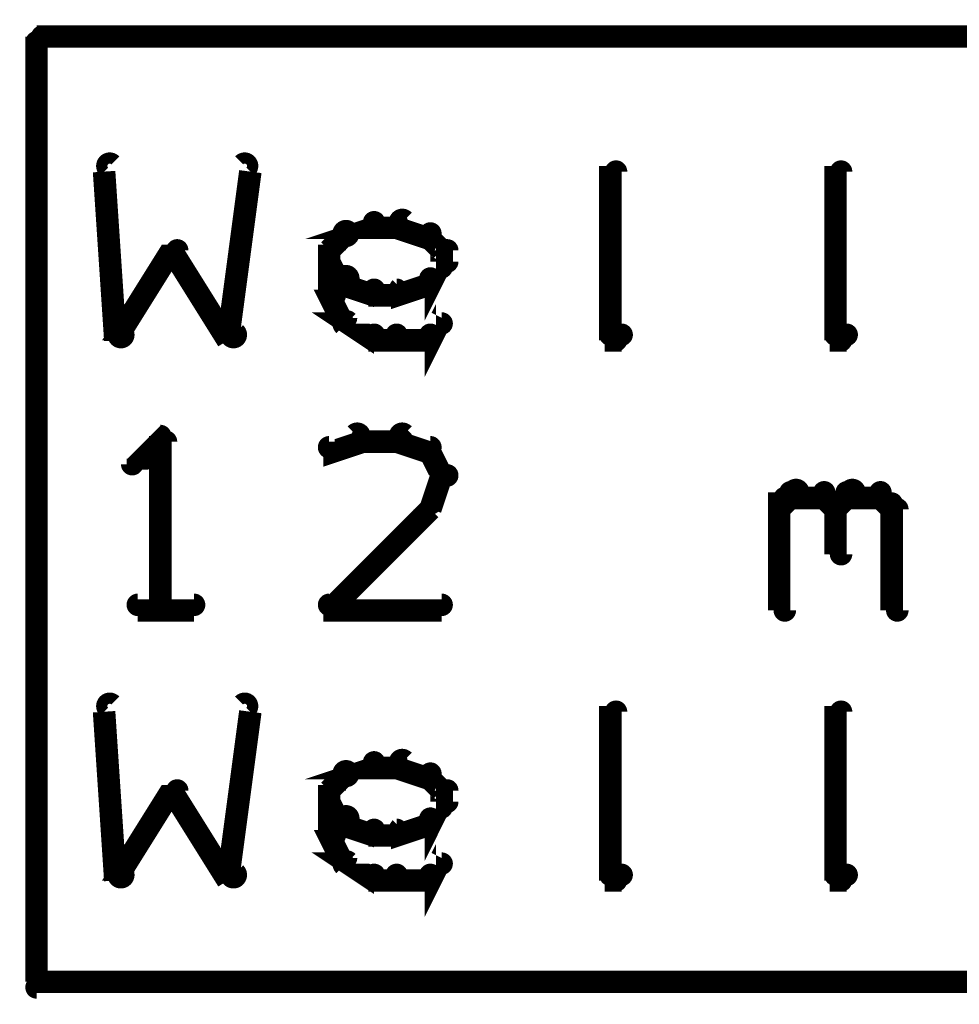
# Model space of a CAD drawing. Extents: x 35 to 575, y 26 to 553.
# Tile 50 of 125: x 35 to 43, y 355 to 364. Entities that reach past the tile are written whole.
import ezdxf

# ---------------------------------------------------------------- set-up
doc = ezdxf.new("R2010")
doc.units = 0
doc.layers.add('DRAWING', color=1, linetype='CONTINUOUS')

msp = doc.modelspace()

# ---------------------------------------------------------------- linework, layer by layer
at = {"layer": 'DRAWING', "color": 2}
for points in [[(80, 364, 0.2, 0.2, 0), (34.8, 364, 0, 0, 0), (34.8, 364, 0.1, 0.1, 0), (34.8, 364, 0.1, 0.1, 1), (34.8, 363.9, 0, 0, 0), (34.9, 364, 0.1, 0.1, 1), (34.8, 364, 0, 0, 0), (34.8, 364, 0, 0, 0), (34.8, 364, 0.2, 0.2, 0), (34.8, 355.6, 0, 0, 0), (34.8, 355.6, 0.1, 0.1, 0), (34.8, 355.6, 0.1, 0.1, 1), (34.9, 355.6, 0, 0, 0), (34.8, 355.6, 0.1, 0.1, 1), (34.8, 355.5, 0, 0, 0), (34.8, 355.6, 0, 0, 0), (34.8, 355.6, 0.2, 0.2, 0), (80, 355.6, 0.2, 0.2, 0)], [(35.5, 362.9, 0.1, 0.1, 1), (35.4, 362.8, 0, 0, 0), (35.4, 362.8, 0, 0, 0), (35.4, 362.8, 0.2, 0.2, 0), (35.5, 361.3, 0.2, 0.2, 0), (35.5, 361.3, 0, 0, 0), (35.5, 361.3, 0.1, 0.1, 0), (35.5, 361.3, 0.1, 0.1, 1), (35.6, 361.4, 0, 0, 0)], [(36.5, 361.4, 0.1, 0.1, 1), (36.6, 361.3, 0, 0, 0), (36.5, 361.3, 0, 0, 0), (36.5, 361.3, 0.2, 0.2, 0), (36.7, 362.8, 0.2, 0.2, 0), (36.7, 362.8, 0, 0, 0), (36.7, 362.8, 0.1, 0.1, 0), (36.7, 362.8, 0.1, 0.1, 1), (36.6, 362.9, 0, 0, 0)], [(39.9, 361.3, 0.1, 0.1, 1), (40, 361.3, 0, 0, 0), (39.9, 361.3, 0, 0, 0), (39.9, 361.3, 0.2, 0.2, 0), (39.9, 362.8, 0.2, 0.2, 0), (39.9, 362.8, 0, 0, 0), (39.9, 362.8, 0.1, 0.1, 0), (40, 362.8, 0.1, 0.1, 1), (39.9, 362.8, 0, 0, 0)], [(41.9, 361.3, 0.1, 0.1, 1), (42, 361.3, 0, 0, 0), (41.9, 361.3, 0, 0, 0), (41.9, 361.3, 0.2, 0.2, 0), (41.9, 362.8, 0.2, 0.2, 0), (41.9, 362.8, 0, 0, 0), (41.9, 362.8, 0.1, 0.1, 0), (42, 362.8, 0.1, 0.1, 1), (41.9, 362.8, 0, 0, 0)], [(38.1, 362.4, 0.1, 0.1, 1), (38, 362.3, 0, 0, 0), (38, 362.3, 0, 0, 0), (38, 362.3, 0.2, 0.2, 0), (38.3, 362.2, 0.2, 0.2, 0), (38.3, 362.2, 0, 0, 0), (38.3, 362.2, 0.1, 0.1, 0), (38.3, 362.2, 0.1, 0.1, 1), (38.3, 362.3, 0, 0, 0)], [(37.5, 362.3, 0.1, 0.1, 1), (37.6, 362.2, 0, 0, 0), (37.5, 362.2, 0, 0, 0), (37.5, 362.2, 0.2, 0.2, 0), (37.8, 362.3, 0.2, 0.2, 0), (37.8, 362.3, 0, 0, 0), (37.8, 362.3, 0.1, 0.1, 0), (37.8, 362.3, 0.1, 0.1, 1), (37.8, 362.4, 0, 0, 0)], [(37.8, 362.4, 0.1, 0.1, 1), (37.8, 362.3, 0, 0, 0), (37.8, 362.3, 0, 0, 0), (37.8, 362.3, 0.2, 0.2, 0), (38, 362.3, 0.2, 0.2, 0), (38, 362.3, 0, 0, 0), (38, 362.3, 0.1, 0.1, 0), (38, 362.3, 0.1, 0.1, 1), (38, 362.4, 0, 0, 0)], [(37.4, 362.1, 0.1, 0.1, 1), (37.4, 362.1, 0, 0, 0), (37.4, 362.1, 0, 0, 0), (37.4, 362.1, 0.2, 0.2, 0), (37.5, 362.2, 0.2, 0.2, 0), (37.5, 362.2, 0, 0, 0), (37.5, 362.2, 0.1, 0.1, 0), (37.6, 362.2, 0.1, 0.1, 1), (37.5, 362.3, 0, 0, 0)], [(38.3, 362.3, 0.1, 0.1, 1), (38.3, 362.2, 0, 0, 0), (38.3, 362.2, 0, 0, 0), (38.3, 362.2, 0.2, 0.2, 0), (38.4, 362.1, 0.2, 0.2, 0), (38.4, 362.1, 0, 0, 0), (38.4, 362.1, 0.1, 0.1, 0), (38.4, 362.1, 0.1, 0.1, 1), (38.4, 362.1, 0, 0, 0)], [(35.5, 361.4, 0.1, 0.1, 1), (35.6, 361.3, 0, 0, 0), (35.5, 361.3, 0, 0, 0), (35.5, 361.3, 0.2, 0.2, 0), (36, 362.1, 0.2, 0.2, 0), (36, 362.1, 0, 0, 0), (36, 362.1, 0.1, 0.1, 0), (36.1, 362.1, 0.1, 0.1, 1), (36, 362.1, 0, 0, 0)], [(36.1, 362.1, 0.1, 0.1, 1), (36, 362.1, 0, 0, 0), (36, 362.1, 0, 0, 0), (36, 362.1, 0.2, 0.2, 0), (36.5, 361.3, 0.2, 0.2, 0), (36.5, 361.3, 0, 0, 0), (36.5, 361.3, 0.1, 0.1, 0), (36.5, 361.3, 0.1, 0.1, 1), (36.6, 361.4, 0, 0, 0)], [(37.4, 361.7, 0.1, 0.1, 1), (37.5, 361.7, 0, 0, 0), (37.4, 361.7, 0, 0, 0), (37.4, 361.7, 0.2, 0.2, 0), (37.4, 362.1, 0.2, 0.2, 0), (37.4, 362.1, 0, 0, 0), (37.4, 362.1, 0.1, 0.1, 0), (37.5, 362.1, 0.1, 0.1, 1), (37.4, 362.1, 0, 0, 0)], [(38.5, 362.1, 0.1, 0.1, 1), (38.4, 362.1, 0, 0, 0), (38.4, 362.1, 0, 0, 0), (38.4, 362.1, 0.2, 0.2, 0), (38.4, 362, 0.2, 0.2, 0), (38.4, 362, 0, 0, 0), (38.4, 362, 0.1, 0.1, 0), (38.4, 362, 0.1, 0.1, 1), (38.5, 362, 0, 0, 0)], [(37.5, 361.8, 0.1, 0.1, 1), (37.6, 361.9, 0, 0, 0), (37.5, 361.8, 0, 0, 0), (37.5, 361.8, 0.2, 0.2, 0), (37.4, 362, 0.2, 0.2, 0), (37.4, 362, 0, 0, 0), (37.4, 362, 0.1, 0.1, 0), (37.4, 362, 0.1, 0.1, 1), (37.4, 361.9, 0, 0, 0)], [(38.4, 361.9, 0.1, 0.1, 1), (38.4, 362, 0, 0, 0), (38.4, 362, 0, 0, 0), (38.4, 362, 0.2, 0.2, 0), (38.3, 361.8, 0.2, 0.2, 0), (38.3, 361.8, 0, 0, 0), (38.3, 361.8, 0.1, 0.1, 0), (38.3, 361.9, 0.1, 0.1, 1), (38.3, 361.8, 0, 0, 0)], [(37.8, 361.7, 0.1, 0.1, 1), (37.8, 361.8, 0, 0, 0), (37.8, 361.7, 0, 0, 0), (37.8, 361.7, 0.2, 0.2, 0), (37.5, 361.8, 0.2, 0.2, 0), (37.5, 361.8, 0, 0, 0), (37.5, 361.8, 0.1, 0.1, 0), (37.6, 361.9, 0.1, 0.1, 1), (37.5, 361.8, 0, 0, 0)], [(38.3, 361.8, 0.1, 0.1, 1), (38.3, 361.9, 0, 0, 0), (38.3, 361.8, 0, 0, 0), (38.3, 361.8, 0.2, 0.2, 0), (38, 361.7, 0.2, 0.2, 0), (38, 361.7, 0, 0, 0), (38, 361.7, 0.1, 0.1, 0), (38, 361.8, 0.1, 0.1, 1), (38.1, 361.7, 0, 0, 0)], [(37.5, 361.5, 0.1, 0.1, 1), (37.6, 361.5, 0, 0, 0), (37.5, 361.5, 0, 0, 0), (37.5, 361.5, 0.2, 0.2, 0), (37.4, 361.7, 0.2, 0.2, 0), (37.4, 361.7, 0, 0, 0), (37.4, 361.7, 0.1, 0.1, 0), (37.5, 361.7, 0.1, 0.1, 1), (37.4, 361.7, 0, 0, 0)], [(38, 361.7, 0.1, 0.1, 1), (38, 361.8, 0, 0, 0), (38, 361.7, 0, 0, 0), (38, 361.7, 0.2, 0.2, 0), (37.8, 361.7, 0.2, 0.2, 0), (37.8, 361.7, 0, 0, 0), (37.8, 361.7, 0.1, 0.1, 0), (37.8, 361.8, 0.1, 0.1, 1), (37.8, 361.7, 0, 0, 0)], [(37.8, 361.3, 0.1, 0.1, 1), (37.8, 361.4, 0, 0, 0), (37.8, 361.3, 0, 0, 0), (37.8, 361.3, 0.2, 0.2, 0), (37.5, 361.5, 0.2, 0.2, 0), (37.5, 361.5, 0, 0, 0), (37.5, 361.5, 0.1, 0.1, 0), (37.6, 361.5, 0.1, 0.1, 1), (37.5, 361.4, 0, 0, 0)], [(38.4, 361.4, 0.1, 0.1, 1), (38.4, 361.5, 0, 0, 0), (38.4, 361.5, 0, 0, 0), (38.4, 361.5, 0.2, 0.2, 0), (38.3, 361.3, 0.2, 0.2, 0), (38.3, 361.3, 0, 0, 0), (38.3, 361.3, 0.1, 0.1, 0), (38.3, 361.4, 0.1, 0.1, 1), (38.3, 361.3, 0, 0, 0)], [(38, 361.3, 0.1, 0.1, 1), (38, 361.4, 0, 0, 0), (38, 361.3, 0, 0, 0), (38, 361.3, 0.2, 0.2, 0), (37.8, 361.3, 0.2, 0.2, 0), (37.8, 361.3, 0, 0, 0), (37.8, 361.3, 0.1, 0.1, 0), (37.8, 361.4, 0.1, 0.1, 1), (37.8, 361.3, 0, 0, 0)], [(38.3, 361.3, 0.1, 0.1, 1), (38.3, 361.4, 0, 0, 0), (38.3, 361.3, 0, 0, 0), (38.3, 361.3, 0.2, 0.2, 0), (38, 361.3, 0.2, 0.2, 0), (38, 361.3, 0, 0, 0), (38, 361.3, 0.1, 0.1, 0), (38, 361.4, 0.1, 0.1, 1), (38, 361.3, 0, 0, 0)], [(40, 361.3, 0.1, 0.1, 1), (40, 361.4, 0, 0, 0), (40, 361.3, 0, 0, 0), (40, 361.3, 0.2, 0.2, 0), (39.9, 361.3, 0.2, 0.2, 0), (39.9, 361.3, 0, 0, 0), (39.9, 361.3, 0.1, 0.1, 0), (39.9, 361.4, 0.1, 0.1, 1), (39.9, 361.3, 0, 0, 0)], [(42, 361.3, 0.1, 0.1, 1), (42, 361.4, 0, 0, 0), (42, 361.3, 0, 0, 0), (42, 361.3, 0.2, 0.2, 0), (41.9, 361.3, 0.2, 0.2, 0), (41.9, 361.3, 0, 0, 0), (41.9, 361.3, 0.1, 0.1, 0), (41.9, 361.4, 0.1, 0.1, 1), (41.9, 361.3, 0, 0, 0)], [(35.9, 360.4, 0.1, 0.1, 1), (35.9, 360.5, 0, 0, 0), (35.9, 360.4, 0, 0, 0), (35.9, 360.4, 0.2, 0.2, 0), (35.7, 360.2, 0.2, 0.2, 0), (35.7, 360.2, 0, 0, 0), (35.7, 360.2, 0.1, 0.1, 0), (35.6, 360.2, 0.1, 0.1, 1), (35.7, 360.2, 0, 0, 0)], [(37.7, 360.4, 0.1, 0.1, 1), (37.6, 360.5, 0, 0, 0), (37.7, 360.4, 0, 0, 0), (37.7, 360.4, 0.2, 0.2, 0), (37.4, 360.3, 0.2, 0.2, 0), (37.4, 360.3, 0, 0, 0), (37.4, 360.3, 0.1, 0.1, 0), (37.4, 360.4, 0.1, 0.1, 1), (37.4, 360.3, 0, 0, 0)], [(38, 360.4, 0.1, 0.1, 1), (38, 360.5, 0, 0, 0), (38, 360.4, 0, 0, 0), (38, 360.4, 0.2, 0.2, 0), (37.7, 360.4, 0.2, 0.2, 0), (37.7, 360.4, 0, 0, 0), (37.7, 360.4, 0.1, 0.1, 0), (37.7, 360.5, 0.1, 0.1, 1), (37.7, 360.4, 0, 0, 0)], [(38.3, 360.3, 0.1, 0.1, 1), (38.3, 360.4, 0, 0, 0), (38.3, 360.3, 0, 0, 0), (38.3, 360.3, 0.2, 0.2, 0), (38, 360.4, 0.2, 0.2, 0), (38, 360.4, 0, 0, 0), (38, 360.4, 0.1, 0.1, 0), (38.1, 360.5, 0.1, 0.1, 1), (38, 360.4, 0, 0, 0)], [(35.9, 358.9, 0.1, 0.1, 1), (36, 358.9, 0, 0, 0), (35.9, 358.9, 0, 0, 0), (35.9, 358.9, 0.2, 0.2, 0), (35.9, 360.4, 0.2, 0.2, 0), (35.9, 360.4, 0, 0, 0), (35.9, 360.4, 0.1, 0.1, 0), (36, 360.4, 0.1, 0.1, 1), (35.9, 360.4, 0, 0, 0)], [(38.4, 360.1, 0.1, 0.1, 1), (38.5, 360.1, 0, 0, 0), (38.4, 360.1, 0, 0, 0), (38.4, 360.1, 0.2, 0.2, 0), (38.3, 360.3, 0.2, 0.2, 0), (38.3, 360.3, 0, 0, 0), (38.3, 360.3, 0.1, 0.1, 0), (38.3, 360.3, 0.1, 0.1, 1), (38.2, 360.3, 0, 0, 0)], [(38.2, 359.8, 0.1, 0.1, 1), (38.3, 359.8, 0, 0, 0), (38.3, 359.8, 0, 0, 0), (38.3, 359.8, 0.2, 0.2, 0), (38.4, 360.1, 0.2, 0.2, 0), (38.4, 360.1, 0, 0, 0), (38.4, 360.1, 0.1, 0.1, 0), (38.5, 360.1, 0.1, 0.1, 1), (38.4, 360.1, 0, 0, 0)], [(41.4, 359.9, 0.1, 0.1, 1), (41.4, 359.8, 0, 0, 0), (41.4, 359.8, 0, 0, 0), (41.4, 359.8, 0.2, 0.2, 0), (41.5, 359.9, 0.2, 0.2, 0), (41.5, 359.9, 0, 0, 0), (41.5, 359.9, 0.1, 0.1, 0), (41.6, 359.9, 0.1, 0.1, 1), (41.5, 360, 0, 0, 0)], [(41.5, 360, 0.1, 0.1, 1), (41.5, 359.9, 0, 0, 0), (41.5, 359.9, 0, 0, 0), (41.5, 359.9, 0.2, 0.2, 0), (41.8, 359.9, 0.2, 0.2, 0), (41.8, 359.9, 0, 0, 0), (41.8, 359.9, 0.1, 0.1, 0), (41.8, 359.9, 0.1, 0.1, 1), (41.8, 360, 0, 0, 0)], [(41.8, 360, 0.1, 0.1, 1), (41.8, 359.9, 0, 0, 0), (41.8, 359.9, 0, 0, 0), (41.8, 359.9, 0.2, 0.2, 0), (41.9, 359.8, 0.2, 0.2, 0), (41.9, 359.8, 0, 0, 0), (41.9, 359.8, 0.1, 0.1, 0), (41.9, 359.8, 0.1, 0.1, 1), (41.9, 359.9, 0, 0, 0)], [(41.9, 359.9, 0.1, 0.1, 1), (41.9, 359.8, 0, 0, 0), (41.9, 359.8, 0, 0, 0), (41.9, 359.8, 0.2, 0.2, 0), (42, 359.9, 0.2, 0.2, 0), (42, 359.9, 0, 0, 0), (42, 359.9, 0.1, 0.1, 0), (42.1, 359.9, 0.1, 0.1, 1), (42, 360, 0, 0, 0)], [(42, 360, 0.1, 0.1, 1), (42, 359.9, 0, 0, 0), (42, 359.9, 0, 0, 0), (42, 359.9, 0.2, 0.2, 0), (42.3, 359.9, 0.2, 0.2, 0), (42.3, 359.9, 0, 0, 0), (42.3, 359.9, 0.1, 0.1, 0), (42.3, 359.9, 0.1, 0.1, 1), (42.3, 360, 0, 0, 0)], [(42.3, 360, 0.1, 0.1, 1), (42.3, 359.9, 0, 0, 0), (42.3, 359.9, 0, 0, 0), (42.3, 359.9, 0.2, 0.2, 0), (42.4, 359.8, 0.2, 0.2, 0), (42.4, 359.8, 0, 0, 0), (42.4, 359.8, 0.1, 0.1, 0), (42.4, 359.8, 0.1, 0.1, 1), (42.4, 359.9, 0, 0, 0)], [(37.4, 359, 0.1, 0.1, 1), (37.4, 358.9, 0, 0, 0), (37.4, 358.9, 0, 0, 0), (37.4, 358.9, 0.2, 0.2, 0), (38.3, 359.8, 0.2, 0.2, 0), (38.3, 359.8, 0, 0, 0), (38.3, 359.8, 0.1, 0.1, 0), (38.3, 359.8, 0.1, 0.1, 1), (38.3, 359.9, 0, 0, 0)], [(41.4, 358.9, 0.1, 0.1, 1), (41.5, 358.9, 0, 0, 0), (41.4, 358.9, 0, 0, 0), (41.4, 358.9, 0.2, 0.2, 0), (41.4, 359.9, 0.2, 0.2, 0), (41.4, 359.9, 0, 0, 0), (41.4, 359.9, 0.1, 0.1, 0), (41.5, 359.9, 0.1, 0.1, 1), (41.4, 359.9, 0, 0, 0)], [(42, 359.8, 0.1, 0.1, 1), (41.9, 359.8, 0, 0, 0), (41.9, 359.8, 0, 0, 0), (41.9, 359.8, 0.2, 0.2, 0), (41.9, 359.4, 0.2, 0.2, 0), (41.9, 359.4, 0, 0, 0), (41.9, 359.4, 0.1, 0.1, 0), (41.9, 359.4, 0.1, 0.1, 1), (42, 359.4, 0, 0, 0)], [(42.5, 359.8, 0.1, 0.1, 1), (42.4, 359.8, 0, 0, 0), (42.4, 359.8, 0, 0, 0), (42.4, 359.8, 0.2, 0.2, 0), (42.4, 358.9, 0.2, 0.2, 0), (42.4, 358.9, 0, 0, 0), (42.4, 358.9, 0.1, 0.1, 0), (42.4, 358.9, 0.1, 0.1, 1), (42.5, 358.9, 0, 0, 0)], [(35.7, 359, 0.1, 0.1, 1), (35.7, 358.9, 0, 0, 0), (35.7, 358.9, 0, 0, 0), (35.7, 358.9, 0.2, 0.2, 0), (36.2, 358.9, 0.2, 0.2, 0), (36.2, 358.9, 0, 0, 0), (36.2, 358.9, 0.1, 0.1, 0), (36.2, 358.9, 0.1, 0.1, 1), (36.2, 359, 0, 0, 0)], [(38.4, 358.9, 0.1, 0.1, 1), (38.4, 359, 0, 0, 0), (38.4, 358.9, 0, 0, 0), (38.4, 358.9, 0.2, 0.2, 0), (37.4, 358.9, 0.2, 0.2, 0), (37.4, 358.9, 0, 0, 0), (37.4, 358.9, 0.1, 0.1, 0), (37.4, 359, 0.1, 0.1, 1), (37.4, 358.9, 0, 0, 0)], [(35.5, 358.1, 0.1, 0.1, 1), (35.4, 358, 0, 0, 0), (35.4, 358, 0, 0, 0), (35.4, 358, 0.2, 0.2, 0), (35.5, 356.5, 0.2, 0.2, 0), (35.5, 356.5, 0, 0, 0), (35.5, 356.5, 0.1, 0.1, 0), (35.5, 356.5, 0.1, 0.1, 1), (35.6, 356.6, 0, 0, 0)], [(36.5, 356.6, 0.1, 0.1, 1), (36.6, 356.5, 0, 0, 0), (36.5, 356.5, 0, 0, 0), (36.5, 356.5, 0.2, 0.2, 0), (36.7, 358, 0.2, 0.2, 0), (36.7, 358, 0, 0, 0), (36.7, 358, 0.1, 0.1, 0), (36.7, 358, 0.1, 0.1, 1), (36.6, 358.1, 0, 0, 0)], [(39.9, 356.5, 0.1, 0.1, 1), (40, 356.5, 0, 0, 0), (39.9, 356.5, 0, 0, 0), (39.9, 356.5, 0.2, 0.2, 0), (39.9, 358, 0.2, 0.2, 0), (39.9, 358, 0, 0, 0), (39.9, 358, 0.1, 0.1, 0), (40, 358, 0.1, 0.1, 1), (39.9, 358, 0, 0, 0)], [(41.9, 356.5, 0.1, 0.1, 1), (42, 356.5, 0, 0, 0), (41.9, 356.5, 0, 0, 0), (41.9, 356.5, 0.2, 0.2, 0), (41.9, 358, 0.2, 0.2, 0), (41.9, 358, 0, 0, 0), (41.9, 358, 0.1, 0.1, 0), (42, 358, 0.1, 0.1, 1), (41.9, 358, 0, 0, 0)], [(38.1, 357.6, 0.1, 0.1, 1), (38, 357.5, 0, 0, 0), (38, 357.5, 0, 0, 0), (38, 357.5, 0.2, 0.2, 0), (38.3, 357.4, 0.2, 0.2, 0), (38.3, 357.4, 0, 0, 0), (38.3, 357.4, 0.1, 0.1, 0), (38.3, 357.4, 0.1, 0.1, 1), (38.3, 357.5, 0, 0, 0)], [(37.5, 357.5, 0.1, 0.1, 1), (37.6, 357.4, 0, 0, 0), (37.5, 357.4, 0, 0, 0), (37.5, 357.4, 0.2, 0.2, 0), (37.8, 357.5, 0.2, 0.2, 0), (37.8, 357.5, 0, 0, 0), (37.8, 357.5, 0.1, 0.1, 0), (37.8, 357.5, 0.1, 0.1, 1), (37.8, 357.6, 0, 0, 0)], [(37.4, 357.3, 0.1, 0.1, 1), (37.4, 357.3, 0, 0, 0), (37.4, 357.3, 0, 0, 0), (37.4, 357.3, 0.2, 0.2, 0), (37.5, 357.4, 0.2, 0.2, 0), (37.5, 357.4, 0, 0, 0), (37.5, 357.4, 0.1, 0.1, 0), (37.6, 357.4, 0.1, 0.1, 1), (37.5, 357.5, 0, 0, 0)], [(37.8, 357.6, 0.1, 0.1, 1), (37.8, 357.5, 0, 0, 0), (37.8, 357.5, 0, 0, 0), (37.8, 357.5, 0.2, 0.2, 0), (38, 357.5, 0.2, 0.2, 0), (38, 357.5, 0, 0, 0), (38, 357.5, 0.1, 0.1, 0), (38, 357.5, 0.1, 0.1, 1), (38, 357.6, 0, 0, 0)], [(38.3, 357.5, 0.1, 0.1, 1), (38.3, 357.4, 0, 0, 0), (38.3, 357.4, 0, 0, 0), (38.3, 357.4, 0.2, 0.2, 0), (38.4, 357.3, 0.2, 0.2, 0), (38.4, 357.3, 0, 0, 0), (38.4, 357.3, 0.1, 0.1, 0), (38.4, 357.3, 0.1, 0.1, 1), (38.4, 357.3, 0, 0, 0)], [(35.5, 356.6, 0.1, 0.1, 1), (35.6, 356.5, 0, 0, 0), (35.5, 356.5, 0, 0, 0), (35.5, 356.5, 0.2, 0.2, 0), (36, 357.3, 0.2, 0.2, 0), (36, 357.3, 0, 0, 0), (36, 357.3, 0.1, 0.1, 0), (36.1, 357.3, 0.1, 0.1, 1), (36, 357.3, 0, 0, 0)], [(36.1, 357.3, 0.1, 0.1, 1), (36, 357.3, 0, 0, 0), (36, 357.3, 0, 0, 0), (36, 357.3, 0.2, 0.2, 0), (36.5, 356.5, 0.2, 0.2, 0), (36.5, 356.5, 0, 0, 0), (36.5, 356.5, 0.1, 0.1, 0), (36.5, 356.5, 0.1, 0.1, 1), (36.6, 356.6, 0, 0, 0)], [(37.4, 356.9, 0.1, 0.1, 1), (37.5, 356.9, 0, 0, 0), (37.4, 356.9, 0, 0, 0), (37.4, 356.9, 0.2, 0.2, 0), (37.4, 357.3, 0.2, 0.2, 0), (37.4, 357.3, 0, 0, 0), (37.4, 357.3, 0.1, 0.1, 0), (37.5, 357.3, 0.1, 0.1, 1), (37.4, 357.3, 0, 0, 0)], [(38.5, 357.3, 0.1, 0.1, 1), (38.4, 357.3, 0, 0, 0), (38.4, 357.3, 0, 0, 0), (38.4, 357.3, 0.2, 0.2, 0), (38.4, 357.2, 0.2, 0.2, 0), (38.4, 357.2, 0, 0, 0), (38.4, 357.2, 0.1, 0.1, 0), (38.4, 357.2, 0.1, 0.1, 1), (38.5, 357.2, 0, 0, 0)], [(37.5, 357, 0.1, 0.1, 1), (37.6, 357.1, 0, 0, 0), (37.5, 357, 0, 0, 0), (37.5, 357, 0.2, 0.2, 0), (37.4, 357.2, 0.2, 0.2, 0), (37.4, 357.2, 0, 0, 0), (37.4, 357.2, 0.1, 0.1, 0), (37.4, 357.2, 0.1, 0.1, 1), (37.4, 357.1, 0, 0, 0)], [(38.4, 357.1, 0.1, 0.1, 1), (38.4, 357.2, 0, 0, 0), (38.4, 357.2, 0, 0, 0), (38.4, 357.2, 0.2, 0.2, 0), (38.3, 357, 0.2, 0.2, 0), (38.3, 357, 0, 0, 0), (38.3, 357, 0.1, 0.1, 0), (38.3, 357.1, 0.1, 0.1, 1), (38.3, 357, 0, 0, 0)], [(37.8, 356.9, 0.1, 0.1, 1), (37.8, 357, 0, 0, 0), (37.8, 356.9, 0, 0, 0), (37.8, 356.9, 0.2, 0.2, 0), (37.5, 357, 0.2, 0.2, 0), (37.5, 357, 0, 0, 0), (37.5, 357, 0.1, 0.1, 0), (37.6, 357.1, 0.1, 0.1, 1), (37.5, 357, 0, 0, 0)], [(38.3, 357, 0.1, 0.1, 1), (38.3, 357.1, 0, 0, 0), (38.3, 357, 0, 0, 0), (38.3, 357, 0.2, 0.2, 0), (38, 356.9, 0.2, 0.2, 0), (38, 356.9, 0, 0, 0), (38, 356.9, 0.1, 0.1, 0), (38, 357, 0.1, 0.1, 1), (38.1, 356.9, 0, 0, 0)], [(38, 356.9, 0.1, 0.1, 1), (38, 357, 0, 0, 0), (38, 356.9, 0, 0, 0), (38, 356.9, 0.2, 0.2, 0), (37.8, 356.9, 0.2, 0.2, 0), (37.8, 356.9, 0, 0, 0), (37.8, 356.9, 0.1, 0.1, 0), (37.8, 357, 0.1, 0.1, 1), (37.8, 356.9, 0, 0, 0)], [(37.5, 356.7, 0.1, 0.1, 1), (37.6, 356.7, 0, 0, 0), (37.5, 356.7, 0, 0, 0), (37.5, 356.7, 0.2, 0.2, 0), (37.4, 356.9, 0.2, 0.2, 0), (37.4, 356.9, 0, 0, 0), (37.4, 356.9, 0.1, 0.1, 0), (37.5, 356.9, 0.1, 0.1, 1), (37.4, 356.9, 0, 0, 0)], [(37.8, 356.5, 0.1, 0.1, 1), (37.8, 356.6, 0, 0, 0), (37.8, 356.5, 0, 0, 0), (37.8, 356.5, 0.2, 0.2, 0), (37.5, 356.7, 0.2, 0.2, 0), (37.5, 356.7, 0, 0, 0), (37.5, 356.7, 0.1, 0.1, 0), (37.6, 356.7, 0.1, 0.1, 1), (37.5, 356.6, 0, 0, 0)], [(38.4, 356.6, 0.1, 0.1, 1), (38.4, 356.7, 0, 0, 0), (38.4, 356.7, 0, 0, 0), (38.4, 356.7, 0.2, 0.2, 0), (38.3, 356.5, 0.2, 0.2, 0), (38.3, 356.5, 0, 0, 0), (38.3, 356.5, 0.1, 0.1, 0), (38.3, 356.6, 0.1, 0.1, 1), (38.3, 356.5, 0, 0, 0)], [(38, 356.5, 0.1, 0.1, 1), (38, 356.6, 0, 0, 0), (38, 356.5, 0, 0, 0), (38, 356.5, 0.2, 0.2, 0), (37.8, 356.5, 0.2, 0.2, 0), (37.8, 356.5, 0, 0, 0), (37.8, 356.5, 0.1, 0.1, 0), (37.8, 356.6, 0.1, 0.1, 1), (37.8, 356.5, 0, 0, 0)], [(38.3, 356.5, 0.1, 0.1, 1), (38.3, 356.6, 0, 0, 0), (38.3, 356.5, 0, 0, 0), (38.3, 356.5, 0.2, 0.2, 0), (38, 356.5, 0.2, 0.2, 0), (38, 356.5, 0, 0, 0), (38, 356.5, 0.1, 0.1, 0), (38, 356.6, 0.1, 0.1, 1), (38, 356.5, 0, 0, 0)], [(40, 356.5, 0.1, 0.1, 1), (40, 356.6, 0, 0, 0), (40, 356.5, 0, 0, 0), (40, 356.5, 0.2, 0.2, 0), (39.9, 356.5, 0.2, 0.2, 0), (39.9, 356.5, 0, 0, 0), (39.9, 356.5, 0.1, 0.1, 0), (39.9, 356.6, 0.1, 0.1, 1), (39.9, 356.5, 0, 0, 0)], [(42, 356.5, 0.1, 0.1, 1), (42, 356.6, 0, 0, 0), (42, 356.5, 0, 0, 0), (42, 356.5, 0.2, 0.2, 0), (41.9, 356.5, 0.2, 0.2, 0), (41.9, 356.5, 0, 0, 0), (41.9, 356.5, 0.1, 0.1, 0), (41.9, 356.6, 0.1, 0.1, 1), (41.9, 356.5, 0, 0, 0)]]:
    msp.add_lwpolyline(points, format="xyseb", dxfattribs=at)

doc.saveas('drawing.dxf')
